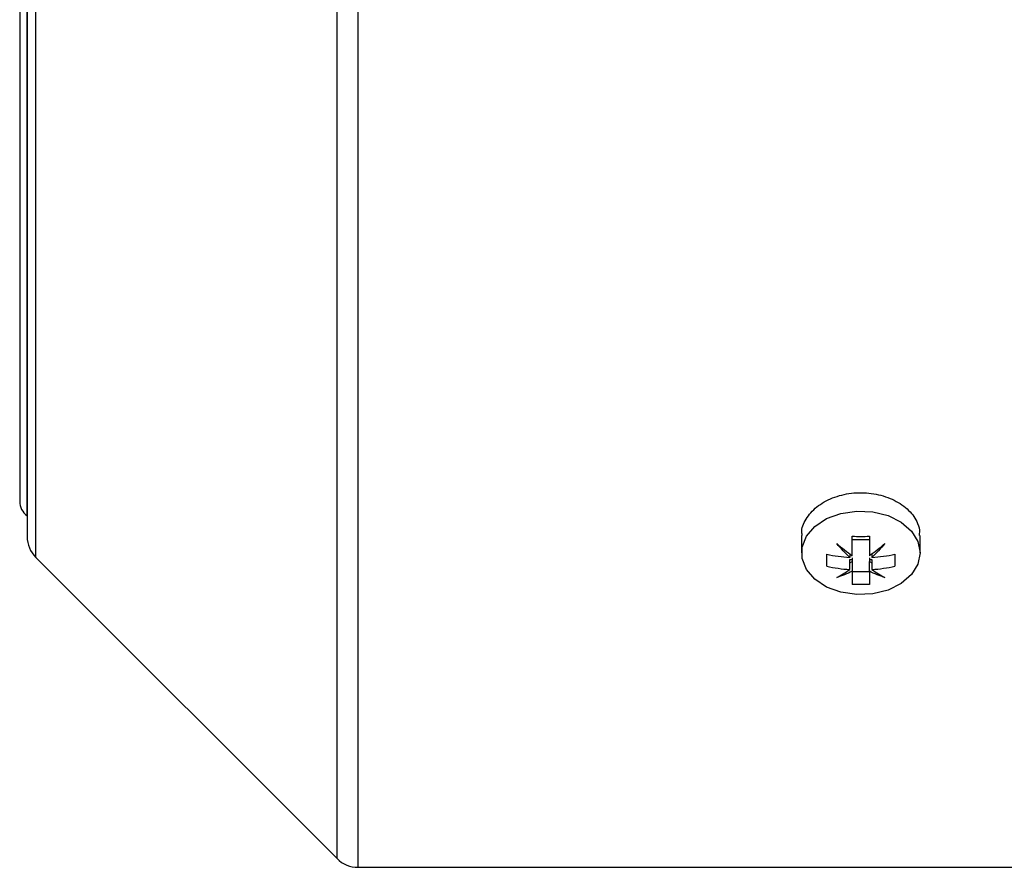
# Model space of a CAD drawing. Header units: millimetres. Extents: x -1087 to -132, y -334 to 655.
# Tile 1 of 63: x -1087 to -1020, y 29 to 86. Entities that reach past the tile are written whole.
import ezdxf

# ---------------------------------------------------------------- set-up
doc = ezdxf.new("R2010")
doc.units = ezdxf.units.MM

msp = doc.modelspace()

# ---------------------------------------------------------------- linework, layer by layer
at = {"color": 7, "linetype": 'Continuous', "lineweight": 25}
for p, q in [((-1063.911, 51.781), (-1063.911, 184.423)), ((-1065.325, 52.195), (-1065.325, 183.837)), ((-1085.654, 66.569), (-1085.654, 163.508)), ((-1086.239, 162.094), (-1086.239, 51.351)), ((-1086.241, 68.558), (-1086.241, 160.696)), ((-1086.739, 159.723), (-1086.739, 53.723)), ((-1086.241, 52.749), (-1086.241, 68.558)), ((-1085.654, 49.937), (-1085.654, 66.569)), ((-1065.325, 29.608), (-1065.325, 52.195)), ((-1063.911, 29.023), (-1063.911, 51.781)), ((-1033.989, 51.43), (-1033.989, 50.251)), ((-1026.021, 51.781), (-1026.042, 51.432)), ((-1025.989, 50.251), (-1025.989, 51.43)), ((-1029.414, 51.122), (-1030.564, 51.122)), ((-1085.654, 49.937), (-1065.325, 29.608)), ((-1030.734, 50.191), (-1030.734, 49.939)), ((-1030.564, 49.921), (-1030.564, 49.794)), ((-1029.414, 49.921), (-1029.414, 49.794)), ((-1029.245, 50.191), (-1029.245, 49.939)), ((-1030.734, 49.794), (-1030.564, 49.794)), ((-1030.734, 49.126), (-1030.734, 49.794)), ((-1030.734, 49.574), (-1030.564, 49.674)), ((-1030.564, 49.794), (-1030.564, 49.674)), ((-1030.564, 49.674), (-1030.564, 49.007)), ((-1029.414, 49.794), (-1029.245, 49.794)), ((-1029.414, 49.794), (-1029.414, 49.674)), ((-1029.414, 49.674), (-1029.245, 49.574)), ((-1029.414, 49.007), (-1029.414, 49.674)), ((-1029.245, 49.794), (-1029.245, 49.126)), ((-1029.414, 48.963), (-1030.564, 48.963)), ((-1063.911, 29.023), (-1018.739, 29.023))]:
    msp.add_line(p, q, dxfattribs=at)
at = {"color": 7, "linetype": 'Continuous', "lineweight": 25, "flags": 128}
msp.add_lwpolyline([(-1025.989, 50.251), (-1026.138, 49.488), (-1026.572, 48.782), (-1027.259, 48.184), (-1028.149, 47.74), (-1029.176, 47.482), (-1030.262, 47.43), (-1031.329, 47.586), (-1032.296, 47.941), (-1033.092, 48.466), (-1033.658, 49.125), (-1033.952, 49.866), (-1033.952, 50.637), (-1033.658, 51.378), (-1033.092, 52.036), (-1032.296, 52.562), (-1031.329, 52.917), (-1030.262, 53.073), (-1029.176, 53.021), (-1028.149, 52.763), (-1027.259, 52.319), (-1026.572, 51.721), (-1026.138, 51.015), (-1025.989, 50.251)], dxfattribs=at)
at = {"color": 7, "linetype": 'Continuous', "lineweight": 25}
for centre, radius, start, end in [((-1085.539, 53.723), 1.2, 180, 234.19987), ((-1084.239, 51.351), 2, 180, 225), ((-1063.911, 31.023), 2, 225, 270)]:
    msp.add_arc(centre, radius, start, end, dxfattribs=at)
msp.add_open_spline([(-1033.941, 51.432), (-1033.955, 51.529), (-1034.012, 51.939), (-1033.653, 52.666), (-1032.895, 53.476), (-1031.777, 54.062), (-1030.466, 54.347), (-1029.099, 54.295), (-1027.832, 53.912), (-1026.814, 53.249), (-1026.212, 52.491), (-1026.074, 51.979), (-1026.021, 51.781)], degree=3, knots=[0, 0, 0, 0, 0.034755, 0.146455, 0.258171, 0.370005, 0.481869, 0.593638, 0.705355, 0.817152, 0.929024, 1, 1, 1, 1], dxfattribs=at)
for points in [[(-1030.564, 51.374), (-1030.181, 51.354), (-1029.798, 51.354), (-1029.414, 51.374)], [(-1030.564, 50.059), (-1030.564, 50.468), (-1030.564, 50.906), (-1030.564, 51.374)], [(-1029.414, 51.374), (-1029.414, 50.906), (-1029.414, 50.468), (-1029.414, 50.059)], [(-1031.616, 50.882), (-1031.272, 50.583), (-1030.921, 50.309), (-1030.564, 50.059)], [(-1030.734, 49.939), (-1031.033, 50.23), (-1031.327, 50.544), (-1031.616, 50.882)], [(-1029.414, 50.059), (-1029.058, 50.309), (-1028.707, 50.583), (-1028.363, 50.882)], [(-1028.363, 50.882), (-1028.652, 50.544), (-1028.946, 50.23), (-1029.245, 49.939)], [(-1032.289, 50.154), (-1031.781, 50.046), (-1031.262, 49.974), (-1030.734, 49.939)], [(-1032.289, 49.341), (-1032.289, 49.592), (-1032.289, 49.863), (-1032.289, 50.154)], [(-1029.245, 49.939), (-1028.716, 49.974), (-1028.198, 50.046), (-1027.689, 50.154)], [(-1027.689, 50.154), (-1027.689, 49.863), (-1027.689, 49.592), (-1027.689, 49.341)], [(-1032.289, 49.341), (-1031.781, 49.233), (-1031.262, 49.161), (-1030.734, 49.126)], [(-1029.245, 49.126), (-1028.716, 49.161), (-1028.198, 49.233), (-1027.689, 49.341)], [(-1031.616, 48.582), (-1031.327, 48.731), (-1031.033, 48.912), (-1030.734, 49.126)], [(-1030.564, 49.007), (-1030.921, 48.833), (-1031.272, 48.692), (-1031.616, 48.582)], [(-1030.564, 49.007), (-1030.564, 48.668), (-1030.564, 48.373), (-1030.564, 48.121)], [(-1029.414, 49.007), (-1029.414, 48.668), (-1029.414, 48.373), (-1029.414, 48.121)], [(-1028.363, 48.582), (-1028.707, 48.692), (-1029.058, 48.833), (-1029.414, 49.007)], [(-1029.245, 49.126), (-1028.946, 48.912), (-1028.652, 48.731), (-1028.363, 48.582)], [(-1029.414, 48.121), (-1029.798, 48.101), (-1030.181, 48.101), (-1030.564, 48.121)]]:
    msp.add_open_spline(points, degree=3, dxfattribs=at)

doc.saveas('drawing.dxf')
